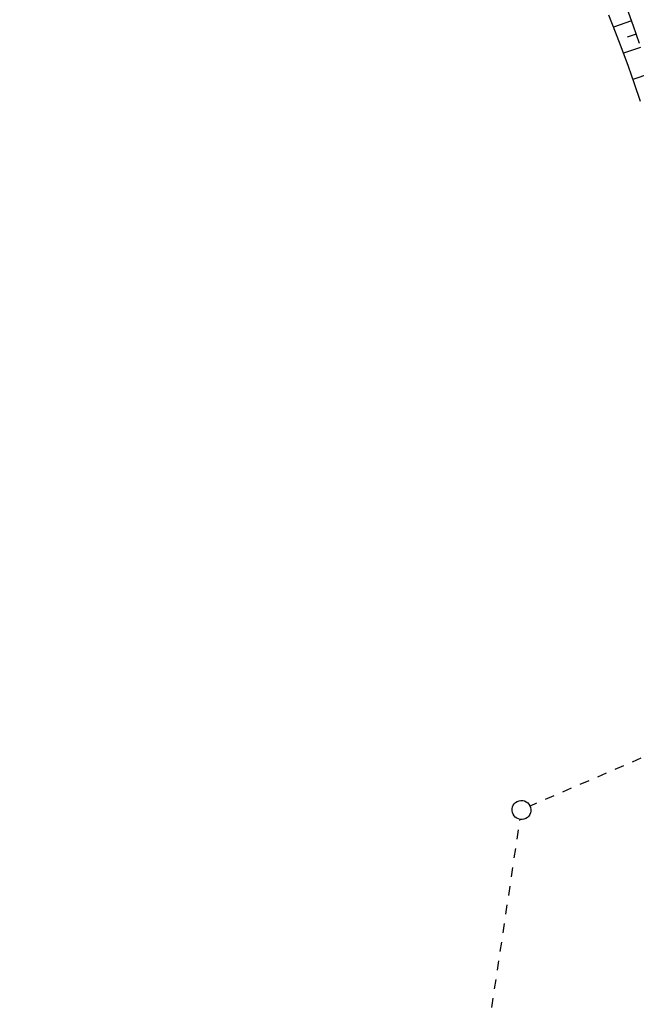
# Model space of a CAD drawing. Extents: x 447258 to 447844, y 441190 to 442763.
# Tile 54 of 123: x 447415 to 447448, y 441744 to 441796. Entities that reach past the tile are written whole.
import ezdxf

# ---------------------------------------------------------------- set-up
doc = ezdxf.new("R2010")
doc.units = 0
doc.header["$LTSCALE"] = 2
doc.header["$MEASUREMENT"] = 0
doc.linetypes.add('AUSGEZOGEN', pattern=[0])
doc.linetypes.add('STRICHLINIEX2', pattern=[0.5, 0.25, -0.25])
for name, color, linetype in [('BOESCHG', 250, 'AUSGEZOGEN'), ('DB-Bestand', 8, 'CONTINUOUS'), ('DB-Wegboeschungen', 15, 'CONTINUOUS'), ('FBRTOP', 250, 'AUSGEZOGEN'), ('PFEILTOP', 200, 'AUSGEZOGEN')]:
    doc.layers.add(name, color=color, linetype=linetype)

msp = doc.modelspace()

# ---------------------------------------------------------------- hatches: boundary and pattern name
at = {"layer": 'PFEILTOP'}
h = msp.add_hatch(dxfattribs=at)
h.set_pattern_fill('_USER', color=256, scale=1.5, angle=45, style=0, pattern_type=0)
h.set_pattern_definition([(329.237, (447424.7137, 441994.7568), (0.7672323, 1.2889355), [])])
edge = h.paths.add_edge_path()
edge.add_line((447554.689, 441513.768), (447547.504, 441545.104))
edge.add_line((447547.504, 441545.104), (447537.107, 441587.415))
edge.add_line((447537.107, 441587.415), (447530.255, 441607.806))
edge.add_line((447530.255, 441607.806), (447521.935, 441632.16))
edge.add_line((447521.935, 441632.16), (447521.172, 441636.995))
edge.add_line((447521.172, 441636.995), (447519.605, 441643.372))
edge.add_line((447519.605, 441643.372), (447515.335, 441649.099))
edge.add_line((447515.335, 441649.099), (447507.515, 441678.184))
edge.add_line((447507.515, 441678.184), (447498.583, 441711.54))
edge.add_line((447498.583, 441711.54), (447488.289, 441750.317))
edge.add_line((447488.289, 441750.317), (447482.131, 441773.305))
edge.add_line((447482.131, 441773.305), (447471.266, 441814.433))
edge.add_line((447471.266, 441814.433), (447463.339, 441844.985))
edge.add_line((447463.339, 441844.985), (447457.856, 441865.942))
edge.add_line((447457.856, 441865.942), (447449.55, 441897.966))
edge.add_line((447449.55, 441897.966), (447433.166, 441961.446))
edge.add_line((447433.166, 441961.446), (447421.147, 442008.815))
edge.add_line((447421.147, 442008.815), (447419.891, 442013.788))
edge.add_line((447553.909, 441513.59), (447546.726, 441544.92))
edge.add_line((447546.726, 441544.92), (447536.339, 441587.191))
edge.add_line((447536.339, 441587.191), (447529.497, 441607.55))
edge.add_line((447529.497, 441607.55), (447521.155, 441631.966))
edge.add_line((447521.155, 441631.966), (447520.388, 441636.837))
edge.add_line((447520.388, 441636.837), (447518.867, 441643.024))
edge.add_line((447518.867, 441643.024), (447514.603, 441648.743))
edge.add_line((447514.603, 441648.743), (447506.743, 441677.976))
edge.add_line((447506.743, 441677.976), (447497.811, 441711.334))
edge.add_line((447497.811, 441711.334), (447487.517, 441750.111))
edge.add_line((447487.517, 441750.111), (447481.357, 441773.099))
edge.add_line((447481.357, 441773.099), (447470.492, 441814.231))
edge.add_line((447470.492, 441814.231), (447462.565, 441844.783))
edge.add_line((447462.565, 441844.783), (447457.082, 441865.74))
edge.add_line((447457.082, 441865.74), (447448.776, 441897.766))
edge.add_line((447448.776, 441897.766), (447432.39, 441961.248))
edge.add_line((447432.39, 441961.248), (447420.371, 442008.619))
edge.add_line((447420.371, 442008.619), (447419.067, 442013.783))

# ---------------------------------------------------------------- linework, layer by layer
at = {"layer": 'BOESCHG'}
msp.add_lwpolyline([(447437.454, 442013.898, 0.001777), (447439.043, 442004.927, 0.007779), (447453.577, 441931.116, 0.007471), (447471.048, 441854.752, 0.002832), (447481.942, 441811.277, 0.012461), (447484.72, 441801.475, 0.000038), (447488.695, 441788.673, 0.000002), (447491.941, 441778.223, 0.000011)], format="xyb", dxfattribs=at)
at = {"layer": 'DB-Bestand', "linetype": 'STRICHLINIEX2'}
for p, q in [((447480.148, 441770.665), (447442.18, 441754.221)), ((447435.848, 441714.888), (447441.649, 441753.525))]:
    msp.add_line(p, q, dxfattribs=at)
at = {"layer": 'DB-Bestand', "linetype": 'Continuous'}
msp.add_ellipse((447441.723, 441754.019), major_axis=(-0.354, 0.354), ratio=1, start_param=2.623338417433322, end_param=8.906523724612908, dxfattribs=at)
at = {"layer": 'DB-Wegboeschungen', "linetype": 'Continuous'}
for p, q in [((447447.301, 441796.433), (447447.629, 441795.51)), ((447446.332, 441796.083), (447446.687, 441795.179)), ((447447.539, 441795.765), (447446.589, 441795.428)), ((447447.629, 441795.51), (447447.95, 441794.585)), ((447446.687, 441795.179), (447447.033, 441794.271)), ((447447.785, 441795.064), (447447.319, 441794.904)), ((447448.025, 441794.364), (447447.114, 441794.055)), ((447447.033, 441794.271), (447447.369, 441793.36)), ((447447.369, 441793.36), (447447.532, 441792.902)), ((447447.532, 441792.902), (447447.692, 441792.443)), ((447448.493, 441792.959), (447447.613, 441792.67)), ((447447.692, 441792.443), (447448.006, 441791.524))]:
    msp.add_line(p, q, dxfattribs=at)
at = {"layer": 'FBRTOP'}
msp.add_lwpolyline([(447621.839, 441538.198, 0.000001), (447626.135, 441528.445, 0.000001), (447630.882, 441517.668)], format="xyb", dxfattribs=at)

doc.saveas('drawing.dxf')
